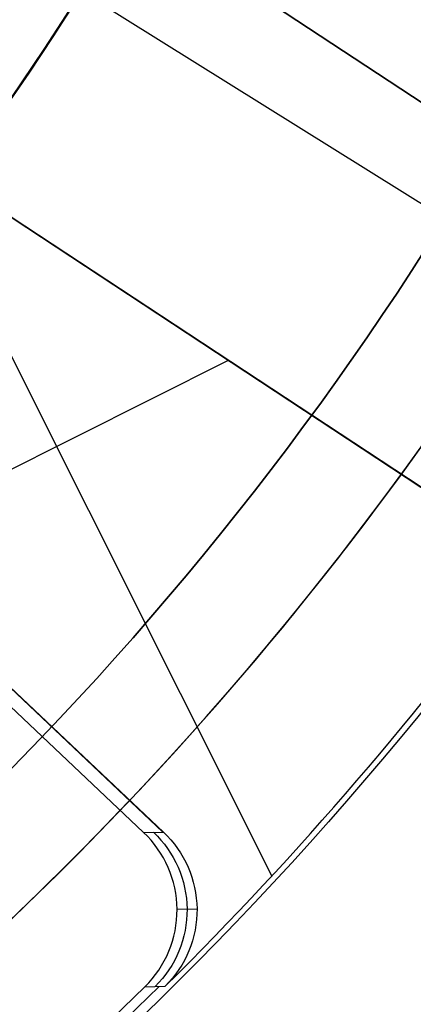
# Model space of a CAD drawing. Extents: x 12963 to 14406, y -2067 to -815.
# Tile 25 of 68: x 13705.52 to 13709.19, y -1638.06 to -1628.87. Entities that reach past the tile are written whole.
import ezdxf

# ---------------------------------------------------------------- set-up
doc = ezdxf.new("R2010")
doc.units = 0
doc.layers.get('0').update_dxf_attribs({"linetype": 'CONTINUOUS'})
doc.layers.add('COLOR', color=7, linetype='CONTINUOUS')
doc.layers.add('LUZ', color=7, linetype='CONTINUOUS')

msp = doc.modelspace()

# ---------------------------------------------------------------- linework, layer by layer
at = {"extrusion": (0.112475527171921, 0.194813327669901, 0.9743700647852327)}
msp.add_lwpolyline([(-12693.92521337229, -5351.365580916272), (-12694.43576296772, -5351.056612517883), (-12694.94430877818, -5350.742947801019), (-12695.45079038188, -5350.424605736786), (-12695.95514755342, -5350.101606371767), (-12696.45732028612, -5349.773970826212), (-12696.9572488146, -5349.441721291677), (-12697.45487363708, -5349.104881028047), (-12697.95013553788, -5348.763474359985), (-12698.44297560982, -5348.417526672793), (-12698.93333527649, -5348.067064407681), (-12699.42115631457, -5347.712115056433), (-12699.90638087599, -5347.352707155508), (-12700.38895150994, -5346.988870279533), (-12700.86881118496, -5346.620635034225), (-12701.34590331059, -5346.248033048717), (-12701.82017175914, -5345.871096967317), (-12702.29156088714, -5345.489860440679), (-12702.76001555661, -5345.104358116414), (-12703.22548115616, -5344.714625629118), (-12703.68790362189, -5344.320699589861), (-12704.14722945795, -5343.922617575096), (-12704.60340575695, -5343.52041811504), (-12705.05638022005, -5343.114140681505), (-12705.5061011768, -5342.703825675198), (-12705.95251760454, -5342.289514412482), (-12706.39557914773, -5341.871249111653), (-12706.83523613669, -5341.449072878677), (-12707.27143960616, -5341.023029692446), (-12707.70414131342, -5340.59316438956), (-12708.13329375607, -5340.159522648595), (-12708.55885018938, -5339.722150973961), (-12708.98076464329, -5339.281096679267), (-12709.39899193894, -5338.836407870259), (-12709.81348770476, -5338.388133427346), (-12710.22420839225, -5337.936322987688), (-12710.63111129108, -5337.481026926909), (-12711.03415454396, -5337.022296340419), (-12711.43329716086, -5336.560183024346), (-12711.82849903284, -5336.094739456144), (-12712.21972094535, -5335.626018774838), (-12712.60692459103, -5335.154074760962), (-12712.99007258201, -5334.678961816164), (-12713.36912846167, -5334.200734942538), (-12713.74405671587, -5333.719449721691), (-12714.11482278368, -5333.235162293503), (-12714.48139306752, -5332.747929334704), (-12714.84373494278, -5332.257808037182), (-12715.2018167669, -5331.764856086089), (-12715.55560788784, -5331.269131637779), (-12715.90507865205, -5330.770693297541), (-12716.25020041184, -5330.269600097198), (-12716.59094553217, -5329.765911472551), (-12716.9272873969, -5329.259687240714), (-12717.25920041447, -5328.75098757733), (-12717.58666002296, -5328.23987299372), (-12717.90964269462, -5327.726404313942), (-12718.22812593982, -5327.210642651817), (-12718.54208831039, -5326.692649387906), (-12718.85150940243, -5326.172486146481), (-12719.15636985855, -5325.650214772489), (-12719.45665136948, -5325.125897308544), (-12719.75233667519, -5324.59959597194), (-12720.04340956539, -5324.071373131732), (-12720.32985487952, -5323.541291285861), (-12720.61165850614, -5323.00941303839), (-12720.88880738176, -5322.475801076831), (-12721.16128948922, -5321.940518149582), (-12721.42909385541, -5321.403627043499), (-12721.69221054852, -5320.865190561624), (-12721.95063067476, -5320.325271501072), (-12722.20434637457, -5319.783932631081), (-12722.45335081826, -5319.241236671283), (-12722.69763820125, -5318.697246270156), (-12722.9372037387, -5318.152023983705), (-12723.17204365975, -5317.605632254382), (-12723.40215520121, -5317.058133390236), (-12723.62753660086, -5316.509589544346), (-12723.84818709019, -5315.960062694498), (-12724.06410688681, -5315.409614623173), (-12724.27529718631, -5314.858306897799), (-12724.48176015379, -5314.306200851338), (-12724.68349891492, -5313.753357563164), (-12724.8805175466, -5313.199837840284), (-12725.07282106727, -5312.645702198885), (-12725.26041542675, -5312.091010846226), (-12725.44330749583, -5311.535823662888), (-12725.62150505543, -5310.980200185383), (-12725.79501678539, -5310.424199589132), (-12725.96385225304, -5309.867880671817), (-12726.12802190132, -5309.311301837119), (-12726.28753703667, -5308.754521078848), (-12726.44240981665, -5308.197595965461), (-12726.59265323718, -5307.640583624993), (-12726.73828111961, -5307.083540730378), (-12726.87930809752, -5306.526523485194), (-12727.01574960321, -5305.969587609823), (-12727.14762185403, -5305.41278832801), (-12727.2749418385, -5304.856180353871), (-12727.39772730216, -5304.299817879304), (-12727.5159967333, -5303.74375456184), (-12727.6297693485, -5303.188043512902), (-12727.73906507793, -5302.632737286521), (-12727.84390455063, -5302.07788786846), (-12727.94430907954, -5301.523546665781), (-12728.04030064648, -5300.969764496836), (-12728.13190188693, -5300.416591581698), (-12728.21913607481, -5299.864077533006), (-12728.30202710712, -5299.312271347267), (-12728.38059948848, -5298.761221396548), (-12728.45487831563, -5298.210975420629), (-12728.52488926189, -5297.661580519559), (-12728.59065856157, -5297.113083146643), (-12728.65221299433, -5296.565529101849), (-12728.70957986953, -5296.018963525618), (-12728.76278701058, -5295.473430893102), (-12728.81186273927, -5294.9289750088), (-12728.85683586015, -5294.385639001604), (-12728.89773564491, -5293.843465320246), (-12728.93459181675, -5293.302495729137), (-12728.96743453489, -5292.762771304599), (-12728.99629437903, -5292.224332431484), (-12729.02120233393, -5291.687218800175), (-12729.04218977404, -5291.151469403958), (-12729.05928844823, -5290.617122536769), (-12729.07253046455, -5290.084215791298), (-12729.08194827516, -5289.552786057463), (-12729.0875746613, -5289.022869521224), (-12729.08944271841, -5288.494501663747), (-12729.08764350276, -5287.975960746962), (-12729.08222485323, -5287.455927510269), (-12729.07315547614, -5286.934435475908), (-12729.06040436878, -5286.411518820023), (-12729.04394083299, -5285.887212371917), (-12729.02373448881, -5285.36155161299), (-12728.99975528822, -5284.834572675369), (-12728.97197352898, -5284.306312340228), (-12728.94035986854, -5283.776808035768), (-12728.90488533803, -5283.246097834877), (-12728.8655213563, -5282.714220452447), (-12728.822239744, -5282.181215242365), (-12728.77501273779, -5281.647122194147), (-12728.72381300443, -5281.111981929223), (-12728.6686136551, -5280.575835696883), (-12728.60938825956, -5280.038725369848), (-12728.54611086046, -5279.500693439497), (-12728.47875598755, -5278.961783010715), (-12728.40729867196, -5278.422037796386), (-12728.33171446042, -5277.8815021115), (-12728.25197942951, -5277.340220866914), (-12728.16807019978, -5276.798239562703), (-12728.07996394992, -5276.255604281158), (-12727.98763843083, -5275.712361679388), (-12727.89107197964, -5275.168558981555), (-12727.79024353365, -5274.624243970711), (-12727.68513264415, -5274.079464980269), (-12727.57571949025, -5273.53427088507), (-12727.46198489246, -5272.988711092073), (-12727.34391032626, -5272.442835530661), (-12727.22147793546, -5271.896694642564), (-12727.09467054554, -5271.350339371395), (-12726.96347167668, -5270.803821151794), (-12726.82786555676, -5270.257191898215), (-12726.68783713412, -5269.710503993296), (-12726.54337209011, -5269.163810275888), (-12726.39445685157, -5268.617164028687), (-12726.24107860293, -5268.070618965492), (-12726.08322529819, -5267.524229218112), (-12725.92088567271, -5266.978049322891), (-12725.75404925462, -5266.432134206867), (-12725.58270637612, -5265.886539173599), (-12725.40684818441, -5265.341319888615), (-12725.22646665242, -5264.796532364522), (-12725.0415545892, -5264.252232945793), (-12724.85210565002, -5263.708478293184), (-12724.6581143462, -5263.165325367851), (-12724.45957605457, -5262.622831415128), (-12724.25648702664, -5262.081053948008), (-12724.04884439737, -5261.540050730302), (-12723.8366461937, -5260.999879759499), (-12723.61989134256, -5260.46059924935), (-12723.39857967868, -5259.922267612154), (-12723.17271195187, -5259.384943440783), (-12722.942289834, -5258.848685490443), (-12722.70731592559, -5258.313552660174), (-12722.46779376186, -5257.779603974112), (-12722.22372781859, -5257.246898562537), (-12721.97512351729, -5256.715495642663), (-12721.7219872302, -5256.185454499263), (-12721.46432628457, -5255.656834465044), (-12721.20214896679, -5255.129694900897), (-12720.9354645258, -5254.604095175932), (-12720.66428317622, -5254.080094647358), (-12720.38861610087, -5253.557752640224), (-12720.10847545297, -5253.037128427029), (-12719.82387435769, -5252.518281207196), (-12719.53482691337, -5252.001270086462), (-12719.24134819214, -5251.486154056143), (-12718.94345424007, -5250.972991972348), (-12718.64116207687, -5250.461842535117), (-12718.33448969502, -5249.952764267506), (-12718.02345605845, -5249.445815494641), (-12717.70808110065, -5248.94105432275), (-12717.38838572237, -5248.438538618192), (-12717.06439178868, -5247.938325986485), (-12716.73612212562, -5247.440473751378), (-12716.40360051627, -5246.945038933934), (-12716.0668516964, -5246.452078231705), (-12715.72590134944, -5245.96164799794), (-12715.38077610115, -5245.473804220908), (-12715.03150351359, -5244.988602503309), (-12714.67811207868, -5244.506098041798), (-12714.32063121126, -5244.026345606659), (-12713.95909124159, -5243.549399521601), (-12713.59352340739, -5243.075313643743), (-12713.22395984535, -5242.604141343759), (-12712.85043358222, -5242.135935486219), (-12712.4729785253, -5241.670748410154), (-12712.09162945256, -5241.208631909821), (-12711.70642200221, -5240.749637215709), (-12711.31739266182, -5240.293814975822), (-12710.92457875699, -5239.841215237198), (-12710.52801843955, -5239.391887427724), (-12710.12775067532, -5238.94588033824), (-12709.7238152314, -5238.503242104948), (-12709.31625266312, -5238.064020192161), (-12708.90510430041, -5237.628261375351), (-12708.49041223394, -5237.196011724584), (-12708.07221930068, -5236.767316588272), (-12707.65056906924, -5236.342220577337), (-12707.22550582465, -5235.920767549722), (-12706.79707455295, -5235.503000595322), (-12706.36532092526, -5235.088962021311), (-12705.93029128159, -5234.678693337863), (-12705.49203261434, -5234.27223524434), (-12705.05059255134, -5233.869627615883), (-12704.60601933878, -5233.47090949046), (-12704.15836182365, -5233.076119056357), (-12703.70766943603, -5232.685293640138), (-12703.253992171, -5232.298469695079), (-12702.79738057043, -5231.915682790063), (-12702.33788570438, -5231.53696759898), (-12701.87555915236, -5231.162357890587), (-12701.41045298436, -5230.791886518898), (-12700.94261974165, -5230.42558541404), (-12700.47211241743, -5230.063485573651), (-12699.99898443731, -5229.705617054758), (-12699.52328963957, -5229.352008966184), (-12699.04508225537, -5229.002689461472), (-12698.56441688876, -5228.657685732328), (-12698.08134849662, -5228.317024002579), (-12697.59593236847, -5227.980729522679), (-12697.10822410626, -5227.648826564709), (-12696.61827960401, -5227.321338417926), (-12696.12615502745, -5226.998287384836), (-12695.63190679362, -5226.679694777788), (-12695.13559155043, -5226.365580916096)], dxfattribs=at)
at = {"extrusion": (0.1124755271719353, 0.1948133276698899, 0.9743700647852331)}
msp.add_lwpolyline([(-12693.01435559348, -5226.365580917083), (-12693.53542520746, -5226.670372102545), (-12694.05454487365, -5226.980022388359), (-12694.57165131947, -5227.29451397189), (-12695.08668143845, -5227.613827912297), (-12695.59957231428, -5227.937944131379), (-12696.11026124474, -5228.266841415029), (-12696.61868576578, -5228.600497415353), (-12697.12478367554, -5228.938888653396), (-12697.62849305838, -5229.281990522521), (-12698.12975230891, -5229.629777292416), (-12698.62850015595, -5229.982222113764), (-12699.12467568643, -5230.339297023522), (-12699.61821836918, -5230.70097295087), (-12700.1090680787, -5231.067219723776), (-12700.5971651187, -5231.438006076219), (-12701.08245024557, -5231.813299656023), (-12701.56486469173, -5232.193067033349), (-12702.04435018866, -5232.577273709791), (-12702.52084898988, -5232.965884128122), (-12702.99430389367, -5233.358861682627), (-12703.4646582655, -5233.756168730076), (-12703.9318560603, -5234.157766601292), (-12704.39584184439, -5234.563615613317), (-12704.85656081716, -5234.973675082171), (-12705.31395883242, -5235.387903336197), (-12705.76798241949, -5235.806257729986), (-12706.21857880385, -5236.228694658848), (-12706.66569592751, -5236.655169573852), (-12707.10928246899, -5237.085636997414), (-12707.54928786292, -5237.520050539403), (-12707.98566231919, -5237.958362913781), (-12708.41835684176, -5238.400525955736), (-12708.84732324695, -5238.84649063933), (-12709.27251418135, -5239.296207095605), (-12709.69388313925, -5239.749624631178), (-12710.11138447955, -5240.206691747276), (-12710.52497344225, -5240.667356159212), (-12710.93460616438, -5241.131564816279), (-12711.34023969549, -5241.599263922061), (-12711.74183201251, -5242.070398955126), (-12712.13934203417, -5242.544914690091), (-12712.53272963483, -5243.022755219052), (-12712.92195565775, -5243.503863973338), (-12713.30698192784, -5243.988183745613), (-12713.68777126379, -5244.47565671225), (-12714.0642874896, -5244.966224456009), (-12714.43649544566, -5245.459827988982), (-12714.80436099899, -5245.956407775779), (-12715.16785105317, -5246.455903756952), (-12715.52693355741, -5246.95825537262), (-12715.88157751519, -5247.463401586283), (-12716.23175299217, -5247.971280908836), (-12716.57743112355, -5248.481831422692), (-12716.91858412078, -5248.994990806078), (-12717.25518527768, -5249.510696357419), (-12717.58720897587, -5250.02888501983), (-12717.91463068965, -5250.549493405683), (-12718.23742699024, -5251.072457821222), (-12718.55557554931, -5251.597714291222), (-12718.86905514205, -5252.125198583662), (-12719.17784564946, -5252.654846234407), (-12719.48192806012, -5253.186592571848), (-12719.78128447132, -5253.72037274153), (-12720.07589808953, -5254.256121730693), (-12720.36575323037, -5254.793774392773), (-12720.65083531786, -5255.333265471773), (-12720.93113088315, -5255.874529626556), (-12721.20662756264, -5256.417501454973), (-12721.47731409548, -5256.962115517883), (-12721.74318032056, -5257.508306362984), (-12722.00421717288, -5258.056008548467), (-12722.26041667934, -5258.605156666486), (-12722.51177195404, -5259.155685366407), (-12722.75827719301, -5259.70752937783), (-12722.99992766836, -5260.260623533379), (-12723.23671972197, -5260.814902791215), (-12723.46865075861, -5261.370302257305), (-12723.6957192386, -5261.926757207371), (-12723.91792466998, -5262.48420310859), (-12724.13526760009, -5263.042575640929), (-12724.34774960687, -5263.601810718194), (-12724.55537328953, -5264.161844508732), (-12724.75814225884, -5264.722613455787), (-12724.95606112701, -5265.284054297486), (-12725.14913549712, -5265.846104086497), (-12725.33737195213, -5266.408700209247), (-12725.52077804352, -5266.971780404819), (-12725.69936227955, -5267.535282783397), (-12725.87313411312, -5268.099145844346), (-12726.04210392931, -5268.663308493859), (-12726.20628303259, -5269.227710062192), (-12726.36568363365, -5269.792290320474), (-12726.52031883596, -5270.356989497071), (-12726.67020262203, -5270.921748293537), (-12726.81534983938, -5271.486507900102), (-12726.95577618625, -5272.05121001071), (-12727.09149819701, -5272.615796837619), (-12727.22253322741, -5273.180211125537), (-12727.34889943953, -5273.744396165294), (-12727.47061578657, -5274.308295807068), (-12727.58770199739, -5274.871854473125), (-12727.70017856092, -5275.43501717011), (-12727.80806671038, -5275.997729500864), (-12727.91138840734, -5276.559937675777), (-12728.01016632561, -5277.121588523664), (-12728.10442383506, -5277.682629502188), (-12728.1941849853, -5278.243008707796), (-12728.27947448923, -5278.802674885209), (-12728.36031770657, -5279.361577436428), (-12728.43674062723, -5279.919666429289), (-12728.50876985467, -5280.476892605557), (-12728.57643258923, -5281.03320738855), (-12728.63975661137, -5281.588562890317), (-12728.69877026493, -5282.142911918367), (-12728.75350244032, -5282.696207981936), (-12728.80398255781, -5283.248405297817), (-12728.85024055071, -5283.799458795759), (-12728.89230684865, -5284.349324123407), (-12728.9302123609, -5284.897957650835), (-12728.96398845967, -5285.445316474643), (-12728.9936669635, -5285.991358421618), (-12729.01928012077, -5286.536042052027), (-12729.04086059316, -5287.079326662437), (-12729.05844143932, -5287.621172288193), (-12729.07205609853, -5288.161539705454), (-12729.08173837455, -5288.700390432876), (-12729.08752241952, -5289.237686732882), (-12729.08944271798, -5289.773391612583), (-12729.08769105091, -5290.285034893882), (-12729.08241587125, -5290.798131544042), (-12729.07358711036, -5291.312649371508), (-12729.06117497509, -5291.828555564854), (-12729.04514996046, -5292.34581669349), (-12729.02548286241, -5292.864398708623), (-12729.0021447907, -5293.384266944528), (-12728.97510718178, -5293.905386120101), (-12728.94434181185, -5294.427720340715), (-12728.9098208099, -5294.951233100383), (-12728.87151667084, -5295.47588728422), (-12728.82940226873, -5296.001645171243), (-12728.78345086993, -5296.528468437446), (-12728.73363614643, -5297.05631815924), (-12728.67993218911, -5297.585154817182), (-12728.62231352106, -5298.114938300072), (-12728.56075511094, -5298.645627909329), (-12728.49523238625, -5299.177182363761), (-12728.42572124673, -5299.709559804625), (-12728.35219807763, -5300.242717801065), (-12728.27463976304, -5300.776613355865), (-12728.19302369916, -5301.311202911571), (-12728.10732780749, -5301.846442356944), (-12728.01753054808, -5302.382287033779), (-12727.92361093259, -5302.918691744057), (-12727.8255485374, -5303.455610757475), (-12727.72332351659, -5303.992997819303), (-12727.61691661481, -5304.530806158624), (-12727.50630918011, -5305.068988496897), (-12727.39148317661, -5305.607497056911), (-12727.27242119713, -5306.146283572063), (-12727.14910647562, -5306.685299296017), (-12727.02152289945, -5307.224495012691), (-12726.88965502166, -5307.763821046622), (-12726.7534880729, -5308.303227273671), (-12726.61300797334, -5308.842663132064), (-12726.46820134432, -5309.382077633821), (-12726.31905551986, -5309.921419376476), (-12726.16555855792, -5310.460636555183), (-12726.0076992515, -5310.999676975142), (-12725.8454671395, -5311.538488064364), (-12725.67885251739, -5312.077016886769), (-12725.50784644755, -5312.615210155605), (-12725.33244076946, -5313.153014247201), (-12725.15262810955, -5313.690375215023), (-12724.96840189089, -5314.227238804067), (-12724.77975634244, -5314.763550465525), (-12724.58668650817, -5315.299255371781), (-12724.38918825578, -5315.834298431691), (-12724.18725828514, -5316.368624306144), (-12723.98089413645, -5316.90217742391), (-12723.77009419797, -5317.434901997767), (-12723.55485771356, -5317.966742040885), (-12723.33518478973, -5318.497641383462), (-12723.11107640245, -5319.027543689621), (-12722.88253440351, -5319.556392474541), (-12722.64956152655, -5320.084131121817), (-12722.41216139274, -5320.610702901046), (-12722.170338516, -5321.136050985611), (-12721.92409830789, -5321.660118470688), (-12721.67344708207, -5322.182848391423), (-12721.41839205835, -5322.704183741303), (-12721.1589413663, -5323.224067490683), (-12720.89510404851, -5323.742442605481), (-12720.62689006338, -5324.25925206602), (-12720.35431028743, -5324.774438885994), (-12720.07737651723, -5325.28794613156), (-12719.79610147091, -5325.799716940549), (-12719.51049878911, -5326.309694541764), (-12719.22058303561, -5326.817822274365), (-12718.9263696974, -5327.324043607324), (-12718.62787518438, -5327.828302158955), (-12718.32511682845, -5328.330541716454), (-12718.01811288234, -5328.830706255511), (-12717.70688251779, -5329.328739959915), (-12717.39144582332, -5329.824587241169), (-12717.07182380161, -5330.318192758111), (-12716.74803836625, -5330.809501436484), (-12716.42011233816, -5331.298458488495), (-12716.08806944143, -5331.785009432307), (-12715.75193429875, -5332.269100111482), (-12715.41173242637, -5332.750676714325), (-12715.06749022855, -5333.229685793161), (-12714.71923499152, -5333.706074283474), (-12714.36699487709, -5334.179789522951), (-12714.01079891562, -5334.650779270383), (-12713.6506769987, -5335.118991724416), (-12713.28665987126, -5335.584375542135), (-12712.91877912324, -5336.046879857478), (-12712.54706718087, -5336.506454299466), (-12712.17155729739, -5336.963049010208), (-12711.79228354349, -5337.416614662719), (-12711.40928079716, -5337.867102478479), (-12711.0225847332, -5338.314464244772), (-12710.63223181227, -5338.758652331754), (-12710.23825926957, -5339.199619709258), (-12709.84070510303, -5339.637319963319), (-12709.43960806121, -5340.071707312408), (-12709.03500763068, -5340.502736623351), (-12708.62694402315, -5340.930363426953), (-12708.21545816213, -5341.354543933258), (-12707.80059166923, -5341.775235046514), (-12707.38238685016, -5342.192394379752), (-12706.96088668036, -5342.605980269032), (-12706.53613479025, -5343.015951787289), (-12706.10817545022, -5343.422268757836), (-12705.67705355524, -5343.824891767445), (-12705.24281460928, -5344.223782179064), (-12704.80550470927, -5344.618902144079), (-12704.3651705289, -5345.010214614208), (-12703.92185930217, -5345.397683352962), (-12703.47561880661, -5345.781272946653), (-12703.02649734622, -5346.160948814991), (-12702.57454373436, -5346.536677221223), (-12702.1198072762, -5346.908425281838), (-12701.66233775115, -5347.276160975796), (-12701.20218539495, -5347.639853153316), (-12700.7394008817, -5347.999471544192), (-12700.27403530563, -5348.354986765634), (-12699.80614016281, -5348.706370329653), (-12699.33576733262, -5349.053594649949), (-12698.8629690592, -5349.396633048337), (-12698.38779793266, -5349.735459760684), (-12697.91030687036, -5350.070049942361), (-12697.43054909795, -5350.400379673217), (-12696.94857813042, -5350.726425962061), (-12696.46444775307, -5351.048166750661), (-12695.97821200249, -5351.365580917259)], dxfattribs=at)
at = {"extrusion": (0.1124755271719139, 0.1948133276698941, 0.9743700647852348)}
msp.add_lwpolyline([(-12699.37540150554, -5226.365580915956), (-12699.85081632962, -5226.700698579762), (-12700.32397979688, -5227.039889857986), (-12700.79484275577, -5227.383131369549), (-12701.26335635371, -5227.730398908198), (-12701.72947205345, -5228.081667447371), (-12702.1931416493, -5228.436911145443), (-12702.65431728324, -5228.796103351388), (-12703.11295146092, -5229.159216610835), (-12703.56899706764, -5229.526222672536), (-12704.02240738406, -5229.897092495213), (-12704.47313610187, -5230.271796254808), (-12704.92113733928, -5230.65030335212), (-12705.36636565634, -5231.032582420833), (-12705.80877607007, -5231.418601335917), (-12706.24832406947, -5231.808327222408), (-12706.68496563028, -5232.20172646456), (-12707.11865722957, -5232.59876471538), (-12707.54935586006, -5232.999406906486), (-12707.97701904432, -5233.403617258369), (-12708.40160484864, -5233.811359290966), (-12708.8230718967, -5234.222595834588), (-12709.241379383, -5234.637289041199), (-12709.65648708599, -5235.055400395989), (-12710.06835538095, -5235.476890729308), (-12710.47694525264, -5235.901720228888), (-12710.88221830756, -5236.329848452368), (-12711.28413678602, -5236.761234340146), (-12711.68266357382, -5237.195836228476), (-12712.07776221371, -5237.633611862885), (-12712.46939691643, -5238.074518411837), (-12712.85753257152, -5238.51851248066), (-12713.24213475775, -5238.965550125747), (-12713.62316975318, -5239.415586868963), (-12714.00060454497, -5239.868577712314), (-12714.37440683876, -5240.324477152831), (-12714.7445450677, -5240.783239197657), (-12715.11098840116, -5241.244817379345), (-12715.47370675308, -5241.70916477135), (-12715.83267078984, -5242.176234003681), (-12716.18785193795, -5242.645977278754), (-12716.53922239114, -5243.118346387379), (-12716.88675511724, -5243.593292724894), (-12717.23042386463, -5244.070767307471), (-12717.57020316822, -5244.550720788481), (-12717.90606835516, -5245.033103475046), (-12718.23799555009, -5245.517865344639), (-12718.56596167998, -5246.004956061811), (-12718.88994447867, -5246.494324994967), (-12719.20992249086, -5246.985921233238), (-12719.52587507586, -5247.479693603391), (-12719.83778241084, -5247.975590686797), (-12720.14562549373, -5248.473560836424), (-12720.44938614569, -5248.973552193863), (-12720.74904701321, -5249.475512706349), (-12721.04459156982, -5249.979390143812), (-12721.33600411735, -5250.485132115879), (-12721.62326978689, -5250.992686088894), (-12721.90637453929, -5251.501999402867), (-12722.18530516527, -5252.013019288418), (-12722.46004928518, -5252.525692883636), (-12722.73059534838, -5253.039967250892), (-12722.99693263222, -5253.555789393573), (-12723.25905124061, -5254.073106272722), (-12723.51694210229, -5254.591864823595), (-12723.77059696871, -5255.112011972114), (-12724.02000841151, -5255.633494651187), (-12724.26516981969, -5256.156259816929), (-12724.50607539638, -5256.680254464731), (-12724.74272015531, -5257.205425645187), (-12724.97509991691, -5257.731720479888), (-12725.20321130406, -5258.25908617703), (-12725.42705173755, -5258.787470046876), (-12725.64661943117, -5259.31681951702), (-12725.86191338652, -5259.847082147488), (-12726.07293338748, -5260.378205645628), (-12726.27967999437, -5260.910137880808), (-12726.48215453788, -5261.442826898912), (-12726.68035911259, -5261.976220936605), (-12726.87429657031, -5262.510268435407), (-12727.0639705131, -5263.044918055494), (-12727.24938528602, -5263.580118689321), (-12727.4305459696, -5264.115819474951), (-12727.60745837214, -5264.651969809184), (-12727.78012902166, -5265.188519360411), (-12727.94856515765, -5265.725418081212), (-12728.11277472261, -5266.262616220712), (-12728.27276635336, -5266.800064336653), (-12728.42854937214, -5267.337713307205), (-12728.58013377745, -5267.875514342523), (-12728.7275302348, -5268.413418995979), (-12728.87075006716, -5268.95137917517), (-12729.00980524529, -5269.489347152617), (-12729.14470837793, -5270.027275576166), (-12729.2754727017, -5270.565117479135), (-12729.40211207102, -5271.102826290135), (-12729.52464094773, -5271.64035584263), (-12729.64307439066, -5272.17766038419), (-12729.75742804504, -5272.714694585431), (-12729.86771813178, -5273.251413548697), (-12729.97396143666, -5273.787772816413), (-12730.07617529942, -5274.323728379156), (-12730.17437760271, -5274.859236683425), (-12730.26858676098, -5275.394254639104), (-12730.3588217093, -5275.928739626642), (-12730.44510189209, -5276.462649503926), (-12730.52744725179, -5276.995942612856), (-12730.60587821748, -5277.528577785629), (-12730.68041569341, -5278.06051435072), (-12730.75108104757, -5278.591712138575), (-12730.81789610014, -5279.122131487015), (-12730.88088311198, -5279.651733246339), (-12730.94006477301, -5280.180478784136), (-12730.99546419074, -5280.708329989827), (-12731.04710487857, -5281.235249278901), (-12731.09501074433, -5281.761199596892), (-12731.13920607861, -5282.286144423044), (-12731.17971554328, -5282.810047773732), (-12731.21656415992, -5283.332874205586), (-12731.24977729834, -5283.854588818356), (-12731.27938066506, -5284.375157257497), (-12731.30540029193, -5284.894545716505), (-12731.32786252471, -5285.412720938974), (-12731.34679401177, -5285.929650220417), (-12731.36222169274, -5286.445301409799), (-12731.37417278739, -5286.959642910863), (-12731.38267478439, -5287.472643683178), (-12731.38775543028, -5287.984273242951), (-12731.38944271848, -5288.49450166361), (-12731.3876952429, -5289.013750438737), (-12731.38243302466, -5289.534449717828), (-12731.37362656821, -5290.056567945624), (-12731.3612466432, -5290.580072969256), (-12731.34526429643, -5291.104932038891), (-12731.32565086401, -5291.63111180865), (-12731.30237798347, -5292.158578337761), (-12731.2754176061, -5292.68729709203), (-12731.24474200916, -5293.217232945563), (-12731.21032380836, -5293.748350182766), (-12731.17213597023, -5294.280612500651), (-12731.13015182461, -5294.81398301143), (-12731.08434507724, -5295.348424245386), (-12731.03468982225, -5295.883898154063), (-12730.98116055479, -5296.420366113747), (-12730.92373218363, -5296.957788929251), (-12730.86238004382, -5297.496126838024), (-12730.79707990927, -5298.03533951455), (-12730.72780800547, -5298.575386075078), (-12730.65454102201, -5299.116225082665), (-12730.57725612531, -5299.65781455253), (-12730.49593097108, -5300.200111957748), (-12730.41054371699, -5300.743074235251), (-12730.32107303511, -5301.286657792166), (-12730.22749812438, -5301.830818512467), (-12730.12979872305, -5302.375511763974), (-12730.02795512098, -5302.920692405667), (-12729.9219481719, -5303.46631479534), (-12729.81175930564, -5304.012332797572), (-12729.69737054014, -5304.558699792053), (-12729.57876449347, -5305.10536868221), (-12729.45592439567, -5305.652291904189), (-12729.32883410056, -5306.199421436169), (-12729.19747809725, -5306.746708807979), (-12729.06184152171, -5307.294105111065), (-12728.92191016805, -5307.841561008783), (-12728.77767049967, -5308.389026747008), (-12728.62910966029, -5308.93645216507), (-12728.47621548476, -5309.483786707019), (-12728.31897650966, -5310.030979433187), (-12728.15738198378, -5310.577979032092), (-12727.99142187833, -5311.124733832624), (-12727.82108689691, -5311.671191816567), (-12727.64636848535, -5312.217300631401), (-12727.46725884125, -5312.763007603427), (-12727.28375092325, -5313.308259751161), (-12727.09583846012, -5313.853003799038), (-12726.90351595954, -5314.397186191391), (-12726.70677871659, -5314.940753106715), (-12726.50562282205, -5315.483650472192), (-12726.30004517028, -5316.025823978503), (-12726.09004346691, -5316.567219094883), (-12725.87561623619, -5317.107781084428), (-12725.65676282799, -5317.647455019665), (-12725.43348342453, -5318.186185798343), (-12725.20577904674, -5318.72391815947), (-12724.97365156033, -5319.260596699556), (-12724.73710368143, -5319.796165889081), (-12724.49613898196, -5320.330570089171), (-12724.25076189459, -5320.863753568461), (-12724.0009777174, -5321.395660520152), (-12723.74679261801, -5321.926235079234), (-12723.48821363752, -5322.455421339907), (-12723.22524869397, -5322.983163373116), (-12722.95790658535, -5323.509405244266), (-12722.68619699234, -5324.034091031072), (-12722.41013048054, -5324.557164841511), (-12722.12971850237, -5325.078570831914), (-12721.84497339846, -5325.598253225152), (-12721.55590839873, -5326.116156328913), (-12721.26253762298, -5326.632224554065), (-12720.96487608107, -5327.146402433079), (-12720.66293967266, -5327.658634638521), (-12720.35674518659, -5328.168866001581), (-12720.04631029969, -5328.677041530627), (-12719.73165357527, -5329.183106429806), (-12719.41279446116, -5329.687006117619), (-12719.08975328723, -5330.188686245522), (-12718.76255126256, -5330.688092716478), (-12718.4312104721, -5331.185171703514), (-12718.09575387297, -5331.679869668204), (-12717.75620529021, -5332.172133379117), (-12717.41258941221, -5332.661909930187), (-12717.06493178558, -5333.149146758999), (-12716.71325880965, -5333.633791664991), (-12716.35759773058, -5334.115792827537), (-12715.99797663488, -5334.595098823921), (-12715.63442444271, -5335.071658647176), (-12715.26697090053, -5335.545421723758), (-12714.89564657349, -5336.016337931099), (-12714.52048283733, -5336.484357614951), (-12714.14151186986, -5336.94943160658), (-12713.75876664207, -5337.411511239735), (-12713.37228090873, -5337.870548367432), (-12712.98208919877, -5338.326495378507), (-12712.58822680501, -5338.779305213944), (-12712.19072977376, -5339.228931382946), (-12711.78963489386, -5339.675327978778), (-12711.38497968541, -5340.118449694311), (-12710.97680238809, -5340.558251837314), (-12710.56514194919, -5340.994690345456), (-12710.15003801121, -5341.427721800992), (-12709.73153089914, -5341.857303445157), (-12709.30966160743, -5342.283393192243), (-12708.88447178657, -5342.705949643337), (-12708.45600372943, -5343.12493209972), (-12708.02430035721, -5343.54030057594), (-12707.58940520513, -5343.952015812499), (-12707.15136240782, -5344.360039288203), (-12706.71021668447, -5344.764333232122), (-12706.26601332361, -5345.164860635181), (-12705.81879816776, -5345.561585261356), (-12705.36861759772, -5345.954471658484), (-12704.91551851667, -5346.343485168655), (-12704.45954833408, -5346.728591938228), (-12704.00075494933, -5347.109758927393), (-12703.53918673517, -5347.486953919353), (-12703.07489252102, -5347.860145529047), (-12702.607921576, -5348.229303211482), (-12702.1383235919, -5348.594397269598), (-12701.66614866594, -5348.955398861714), (-12701.19144728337, -5349.312280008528), (-12700.71427029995, -5349.665013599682), (-12700.2346689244, -5350.013573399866), (-12699.75269470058, -5350.357934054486), (-12699.26839948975, -5350.698071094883), (-12698.78183545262, -5351.033960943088), (-12698.2930550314, -5351.365580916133)], dxfattribs=at)
at = {"extrusion": (0.1124755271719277, 0.1948133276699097, 0.9743700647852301)}
msp.add_lwpolyline([(-12700.13301897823, -5351.365580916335), (-12700.598949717, -5351.028257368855), (-12701.06260912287, -5350.686997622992), (-12701.52395032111, -5350.341825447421), (-12701.98292674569, -5349.992765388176), (-12702.43949215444, -5349.639842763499), (-12702.89360064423, -5349.283083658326), (-12703.34520666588, -5348.922514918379), (-12703.7942650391, -5348.558164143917), (-12704.24073096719, -5348.190059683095), (-12704.68456005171, -5347.818230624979), (-12705.1257083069, -5347.442706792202), (-12705.56413217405, -5347.063518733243), (-12705.9997885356, -5346.680697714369), (-12706.43263472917, -5346.294275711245), (-12706.86262856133, -5345.904285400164), (-12707.28972832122, -5345.510760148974), (-12707.71389279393, -5345.113734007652), (-12708.13508127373, -5344.713241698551), (-12708.553253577, -5344.309318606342), (-12708.96837005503, -5343.902000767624), (-12709.38039160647, -5343.491324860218), (-12709.78927968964, -5343.077328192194), (-12710.19499633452, -5342.660048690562), (-12710.59750415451, -5342.239524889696), (-12710.99676635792, -5341.815795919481), (-12711.39274675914, -5341.388901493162), (-12711.78540978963, -5340.958881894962), (-12712.1747205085, -5340.525777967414), (-12712.56064461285, -5340.08963109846), (-12712.94314844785, -5339.650483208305), (-12713.32219901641, -5339.208376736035), (-12713.69776398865, -5338.763354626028), (-12714.06981171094, -5338.31546031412), (-12714.43831121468, -5337.864737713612), (-12714.80323222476, -5337.411231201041), (-12715.16454516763, -5336.954985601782), (-12715.52222117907, -5336.496046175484), (-12715.87623211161, -5336.034458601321), (-12716.22655054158, -5335.570268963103), (-12716.57314977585, -5335.103523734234), (-12716.91600385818, -5334.634269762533), (-12717.25508757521, -5334.162554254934), (-12717.59037646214, -5333.688424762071), (-12717.92184680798, -5333.211929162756), (-12718.24947566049, -5332.733115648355), (-12718.57324083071, -5332.252032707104), (-12718.89312089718, -5331.768729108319), (-12719.20909520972, -5331.283253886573), (-12719.52114389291, -5330.795656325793), (-12719.82924784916, -5330.30598594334), (-12720.13338876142, -5329.814292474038), (-12720.43354909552, -5329.320625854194), (-12720.72971210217, -5328.825036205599), (-12721.02186181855, -5328.32757381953), (-12721.30998306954, -5327.828289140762), (-12721.59406146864, -5327.327232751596), (-12721.87408341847, -5326.824455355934), (-12722.15003611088, -5326.320007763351), (-12722.42190752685, -5325.813940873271), (-12722.68968643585, -5325.30630565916), (-12722.95336239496, -5324.797153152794), (-12723.21292574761, -5324.286534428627), (-12723.46836762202, -5323.774500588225), (-12723.71967992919, -5323.261102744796), (-12723.96685536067, -5322.746392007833), (-12724.20988738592, -5322.230419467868), (-12724.44877024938, -5321.713236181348), (-12724.68349896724, -5321.194893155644), (-12724.91406932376, -5320.675441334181), (-12725.14047786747, -5320.154931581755), (-12725.36272190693, -5319.633414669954), (-12725.58079950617, -5319.110941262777), (-12725.79470947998, -5318.587561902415), (-12726.00445138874, -5318.063326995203), (-12726.21002553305, -5317.538286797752), (-12726.41143294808, -5317.012491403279), (-12726.60867539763, -5316.485990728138), (-12726.80175536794, -5315.958834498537), (-12726.9906760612, -5315.431072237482), (-12727.17544138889, -5314.902753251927), (-12727.35605596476, -5314.373926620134), (-12727.53252509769, -5313.844641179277), (-12727.70485478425, -5313.314945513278), (-12727.87305170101, -5312.784887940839), (-12728.03712319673, -5312.254516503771), (-12728.19707728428, -5311.723878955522), (-12728.35292263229, -5311.193022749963), (-12728.50466855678, -5310.661995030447), (-12728.65232501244, -5310.130842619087), (-12728.79590258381, -5309.599612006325), (-12728.93541247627, -5309.068349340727), (-12729.07086650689, -5308.537100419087), (-12729.20227709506, -5308.005910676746), (-12729.32965725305, -5307.474825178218), (-12729.45302057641, -5306.943888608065), (-12729.57238123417, -5306.413145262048), (-12729.68775395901, -5305.882639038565), (-12729.79915403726, -5305.352413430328), (-12729.9065972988, -5304.82251151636), (-12730.01010010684, -5304.292975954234), (-12730.10967934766, -5303.763848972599), (-12730.2053524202, -5303.235172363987), (-12730.2971372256, -5302.70698747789), (-12730.38505215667, -5302.179335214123), (-12730.46911608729, -5301.652256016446), (-12730.54934836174, -5301.125789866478), (-12730.62576878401, -5300.599976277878), (-12730.69839760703, -5300.0748542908), (-12730.76725552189, -5299.550462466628), (-12730.83236364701, -5299.026838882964), (-12730.8937435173, -5298.504021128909), (-12730.9514170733, -5297.982046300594), (-12731.00540665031, -5297.460950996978), (-12731.05573496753, -5296.940771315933), (-12731.10242511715, -5296.421542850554), (-12731.14550055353, -5295.903300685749), (-12731.18498508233, -5295.3860793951), (-12731.22090284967, -5294.869913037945), (-12731.25327833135, -5294.35483515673), (-12731.28213632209, -5293.840878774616), (-12731.30750192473, -5293.328076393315), (-12731.32940053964, -5292.816459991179), (-12731.347857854, -5292.306061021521), (-12731.36289983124, -5291.796910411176), (-12731.37455270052, -5291.289038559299), (-12731.38284294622, -5290.782475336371), (-12731.38779729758, -5290.277250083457), (-12731.38944271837, -5289.773391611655), (-12731.38764992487, -5289.247453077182), (-12731.38225098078, -5288.720026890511), (-12731.37321524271, -5288.191145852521), (-12731.36051234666, -5287.660843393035), (-12731.34411222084, -5287.129153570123), (-12731.32398509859, -5286.596111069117), (-12731.30010153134, -5286.061751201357), (-12731.27243240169, -5285.526109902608), (-12731.24094893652, -5284.989223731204), (-12731.20562272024, -5284.451129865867), (-12731.16642570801, -5283.911866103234), (-12731.12333023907, -5283.371470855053), (-12731.07630905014, -5282.829983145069), (-12731.02533528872, -5282.287442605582), (-12730.97038252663, -5281.743889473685), (-12730.91142477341, -5281.199364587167), (-12730.84843648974, -5280.653909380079), (-12730.78139260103, -5280.107565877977), (-12730.71026851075, -5279.560376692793), (-12730.635040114, -5279.012385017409), (-12730.55568381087, -5278.463634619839), (-12730.4721765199, -5277.914169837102), (-12730.38449569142, -5277.364035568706), (-12730.2926193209, -5276.81327726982), (-12730.19652596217, -5276.261940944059), (-12730.09619474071, -5275.710073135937), (-12729.99160536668, -5275.157720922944), (-12729.882738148, -5274.60493190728), (-12729.76957400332, -5274.051754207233), (-12729.65209447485, -5273.498236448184), (-12729.53028174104, -5272.944427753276), (-12729.40411862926, -5272.3903777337), (-12729.27358862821, -5271.836136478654), (-12729.13867590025, -5271.281754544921), (-12728.9993652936, -5270.727282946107), (-12728.85564235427, -5270.172773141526), (-12728.70749333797, -5269.618277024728), (-12728.55490522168, -5269.063846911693), (-12728.39786571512, -5268.50953552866), (-12728.23636327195, -5267.955395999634), (-12728.07038710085, -5267.401481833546), (-12727.89992717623, -5266.847846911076), (-12727.72497424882, -5266.294545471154), (-12727.54551985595, -5265.741632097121), (-12727.36155633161, -5265.189161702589), (-12727.17307681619, -5264.637189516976), (-12726.98007526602, -5264.085771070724), (-12726.78254646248, -5263.534962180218), (-12726.58048602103, -5262.984818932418), (-12726.37389039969, -5262.435397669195), (-12726.16275690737, -5261.886754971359), (-12725.94708371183, -5261.338947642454), (-12725.72686984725, -5260.792032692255), (-12725.50211522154, -5260.246067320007), (-12725.27282062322, -5259.701108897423), (-12725.03898772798, -5259.157214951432), (-12724.80061910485, -5258.61444314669), (-12724.55771822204, -5258.072851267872), (-12724.31028945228, -5257.53249720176), (-12724.05833807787, -5256.993438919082), (-12723.80187029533, -5256.455734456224), (-12723.54089321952, -5255.919441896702), (-12723.27541488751, -5255.384619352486), (-12723.00544426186, -5254.851324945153), (-12722.73099123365, -5254.319616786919), (-12722.45206662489, -5253.789552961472), (-12722.16868219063, -5253.261191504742), (-12721.88085062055, -5252.734590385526), (-12721.58858554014, -5252.209807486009), (-12721.29190151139, -5251.686900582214), (-12720.99081403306, -5251.165927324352), (-12720.68533954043, -5250.64694521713), (-12720.37549540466, -5250.130011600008), (-12720.06129993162, -5249.615183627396), (-12719.74277236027, -5249.102518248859), (-12719.41993286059, -5248.592072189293), (-12719.09280253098, -5248.083901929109), (-12718.76140339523, -5247.578063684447), (-12718.42575839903, -5247.074613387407), (-12718.08589140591, -5246.573606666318), (-12717.74182719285, -5246.075098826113), (-12717.39359144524, -5245.579144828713), (-12717.04121075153, -5245.085799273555), (-12716.68471259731, -5244.595116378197), (-12716.32412535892, -5244.10714995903), (-12715.95947829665, -5243.621953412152), (-12715.59080154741, -5243.139579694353), (-12715.21812611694, -5242.660081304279), (-12714.84148387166, -5242.183510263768), (-12714.4609075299, -5241.709918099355), (-12714.07643065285, -5241.239355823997), (-12713.68808763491, -5240.771873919), (-12713.29591369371, -5240.307522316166), (-12712.89994485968, -5239.846350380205), (-12712.50021796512, -5239.388406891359), (-12712.09677063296, -5238.933740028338), (-12711.68964126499, -5238.482397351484), (-12711.27886902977, -5238.034425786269), (-12710.86449385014, -5237.589871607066), (-12710.44655639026, -5237.148780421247), (-12710.02509804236, -5236.711197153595), (-12709.60016091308, -5236.277166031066), (-12709.17178780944, -5235.846730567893), (-12708.74002222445, -5235.419933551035), (-12708.30490832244, -5234.996817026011), (-12707.86649092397, -5234.577422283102), (-12707.42481549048, -5234.161789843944), (-12706.97992810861, -5233.749959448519), (-12706.53187547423, -5233.341970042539), (-12706.08070487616, -5232.937859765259), (-12705.62646417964, -5232.537665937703), (-12705.16920180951, -5232.141425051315), (-12704.70896673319, -5231.749172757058), (-12704.24580844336, -5231.360943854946), (-12703.77977694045, -5230.976772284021), (-12703.31092271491, -5230.596691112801), (-12702.83929672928, -5230.220732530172), (-12702.36495040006, -5229.848927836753), (-12701.88793557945, -5229.481307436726), (-12701.40830453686, -5229.117900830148), (-12700.92610994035, -5228.758736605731), (-12700.44140483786, -5228.403842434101), (-12699.95424263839, -5228.053245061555), (-12699.46467709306, -5227.706970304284), (-12698.97276227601, -5227.365043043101), (-12698.47855256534, -5227.027487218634), (-12697.98210262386, -5226.694325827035), (-12697.48346737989, -5226.365580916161)], dxfattribs=at)
at = {"extrusion": (0, 0, -1)}
for centre, radius, start, end in [((-13684.04743158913, -1614.828569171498, -259.6250029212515), 65.00000000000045, 329.9999999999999, 149.9999999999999), ((-13684.04743158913, -1614.828569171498, -89.37470231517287), 70.9424557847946, 330.0000000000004, 150.0000000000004), ((-13684.04743158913, -1614.828569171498, -46.50000292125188), 70.9424557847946, 330.0000000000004, 150.0000000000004), ((-13684.04743158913, -1614.828569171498, -259.6250029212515), 64, 330.0000000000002, 150.0000000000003), ((-13684.04743158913, -1614.828569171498, -88.12500292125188), 52.09123273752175, 330.0000000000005, 150.0000000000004), ((-13684.04743158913, -1614.828569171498, -62.12500292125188), 47.03455676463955, 330.0000000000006, 150.0000000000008), ((-13684.04743158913, -1614.828569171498, -199.6250029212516), 39.9999999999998, 330.0000000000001, 150.0000000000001), ((-13684.04743158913, -1614.828569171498, -89.37470231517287), 70.94245578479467, 150.0000000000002, 330.0000000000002), ((-13684.04743158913, -1614.828569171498, -46.50000292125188), 70.94245578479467, 150.0000000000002, 330.0000000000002), ((-13684.04743158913, -1614.828569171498, -259.6250029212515), 65.00000000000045, 149.9999999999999, 329.9999999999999), ((-13684.04743158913, -1614.828569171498, -259.6250029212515), 64, 150.0000000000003, 330.0000000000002), ((-13684.04743158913, -1614.828569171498, -88.12500292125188), 52.09123273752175, 150.0000000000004, 330.0000000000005), ((-13684.04743158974, -1614.828569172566, -218.0844421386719), 24.9999999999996, 92.6836388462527, 236.5601872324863), ((-13684.04743158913, -1614.828569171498, -62.12500292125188), 47.03455676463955, 149.9999999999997, 329.9999999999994), ((-13684.04743158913, -1614.828569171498, -199.6250029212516), 40, 150.0000000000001, 330.0000000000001), ((-13684.04743158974, -1614.828569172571, -223.0844421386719), 29.99999999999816, 177.4999999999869, 302.500000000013), ((-13684.04743158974, -1614.828569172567, -219.5844421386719), 29.99999999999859, 177.4999999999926, 302.5000000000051)]:
    msp.add_arc(centre, radius, start, end, dxfattribs=at)
for centre, radius, start, end in [((13684.04743158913, -1614.828569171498, 89.37470231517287), 73.2424557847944, 29.99999999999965, 209.9999999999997), ((13684.04743163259, -1614.828569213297, 88.63012703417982), 71.44457953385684, 30.00000004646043, 209.9999999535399), ((13684.04743158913, -1614.828569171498, 89.05580518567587), 71.21139006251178, 29.99999999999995, 210.0000000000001), ((13684.04743158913, -1614.828569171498, 245.6831232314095), 65.00000000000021, 29.99999999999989, 209.9999999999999), ((13684.04743158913, -1614.828569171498, 245.6831232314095), 64.00000000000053, 29.99999999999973, 209.9999999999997), ((13684.04743158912, -1614.828569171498, 211.3914713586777), 58.0132689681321, 29.99999999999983, 210), ((13684.04743158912, -1614.828569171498, 212.0545527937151), 57.26209357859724, 30.00000000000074, 209.9999999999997), ((13684.04743158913, -1614.828569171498, 67.12500292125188), 53.58193971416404, 29.99999999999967, 209.9999999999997), ((13684.04743158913, -1614.828569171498, 65.62055118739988), 53.58193971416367, 29.99999999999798, 209.999999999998), ((13684.04743158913, -1614.828569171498, 67.12500292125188), 52.0912327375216, 29.99999999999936, 209.9999999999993), ((13684.04743158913, -1614.828569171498, 77.62500292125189), 52.09123273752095, 29.99999999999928, 209.9999999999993), ((13684.04743158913, -1614.828569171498, 105.1250029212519), 43.81815874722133, 30.00000000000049, 210.0000000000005), ((13684.04743158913, -1614.828569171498, 52.53957701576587), 42.50584972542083, 30.00000000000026, 210.0000000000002), ((13684.04743158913, -1614.828569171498, 200.6250029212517), 39.87443803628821, 30.00000000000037, 210.0000000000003), ((13684.04743158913, -1614.828569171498, 89.37470231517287), 73.24245578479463, 209.9999999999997, 29.99999999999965), ((13684.04743157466, -1614.828569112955, 88.63012703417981), 71.44457953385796, 210.0000000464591, 29.99999995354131), ((13684.04743158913, -1614.828569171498, 89.05580518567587), 71.21139006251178, 210.0000000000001, 29.99999999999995), ((13684.04743158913, -1614.828569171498, 245.6831232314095), 64.99999999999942, 209.9999999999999, 29.99999999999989), ((13684.04743158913, -1614.828569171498, 245.6831232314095), 63.99999999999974, 210.0000000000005, 30.00000000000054), ((13684.04743158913, -1614.828569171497, 211.3914713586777), 58.01326896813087, 210.0000000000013, 29.99999999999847), ((13684.04743158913, -1614.8285691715, 212.0545527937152), 57.26209357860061, 209.9999999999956, 30.00000000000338), ((13684.04743158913, -1614.828569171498, 67.12500292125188), 53.58193971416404, 209.9999999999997, 29.99999999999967), ((13684.04743158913, -1614.828569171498, 65.62055118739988), 53.5819397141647, 210.0000000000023, 30.00000000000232), ((13684.04743158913, -1614.828569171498, 67.12500292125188), 52.0912327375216, 209.9999999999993, 29.99999999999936), ((13684.04743158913, -1614.828569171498, 77.62500292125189), 52.09123273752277, 210.0000000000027, 30.00000000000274), ((13684.04743158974, -1614.828569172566, 212.0844421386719), 22.9999999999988, 303.7393352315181, 84.05867010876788), ((13684.04743158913, -1614.828569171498, 105.1250029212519), 43.81815874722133, 210.0000000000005, 30.00000000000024), ((13684.04743158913, -1614.828569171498, 52.53957701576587), 42.50584972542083, 210.0000000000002, 29.99999999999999), ((13684.04743158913, -1614.828569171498, 200.6250029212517), 39.87443803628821, 210.0000000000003, 30.00000000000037), ((13684.04743158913, -1614.828569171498, 108.2592404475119), 24.97681365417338, 209.9999999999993, 29.99999999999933), ((13684.04743158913, -1614.828569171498, 125.2198510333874), 24.97681365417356, 210.0000000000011, 30.00000000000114), ((13684.04743158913, -1614.828569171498, 144.2327851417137), 22.92449013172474, 209.999999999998, 29.99999999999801), ((13684.04743158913, -1614.828569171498, 144.2250029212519), 22.74593284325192, 209.9999999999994, 29.99999999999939), ((13684.04743158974, -1614.828569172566, 223.0844421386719), 31.00000000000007, 234.7938624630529, 5.206137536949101), ((13684.04743158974, -1614.828569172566, 217.5844421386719), 31.00000000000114, 235.5081428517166, 4.491857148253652), ((13684.04743158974, -1614.828569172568, 212.0844421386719), 30.99999999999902, 237.4893341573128, 2.510665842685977), ((13684.04743158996, -1614.828569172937, 216.0844421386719), 29.99999999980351, 237.4999999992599, 2.500000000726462), ((13684.04743060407, -1614.828568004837, 216.0844421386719), 26.00000093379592, 257.8348712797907, 2.499997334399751), ((13684.04743158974, -1614.828569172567, 217.091535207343), 25.99999999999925, 257.8348686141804, 2.500000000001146), ((13684.04743158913, -1614.828569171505, 88.12500292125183), 70.93945536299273, 254.9999999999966, 345.000000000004)]:
    msp.add_arc(centre, radius, start, end)
at = {"extrusion": (0.001622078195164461, 7.082146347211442e-05, -0.9999986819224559)}
msp.add_arc((-13684.36202977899, -1614.815615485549, -195.9597100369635), 26.02113539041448, 177.5000032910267, 236.7032021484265, dxfattribs=at)
at = {"layer": 'COLOR'}
for p, q in [((13711.99024578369, -1631.434850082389, 38.60000054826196), (13704.29657804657, -1626.365359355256, 38.60000054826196)), ((13704.31848645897, -1626.379795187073, 37.10000054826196), (13711.96835928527, -1631.420428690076, 37.10000054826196)), ((13704.34039497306, -1626.394231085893, 35.60000054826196), (13711.94647282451, -1631.406007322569, 35.60000054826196)), ((13702.64594117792, -1628.870433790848, 38.60000054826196), (13710.33960891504, -1633.939924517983, 38.60000054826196)), ((13710.31772241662, -1633.925503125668, 37.10000054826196), (13702.66784959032, -1628.884869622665, 37.10000054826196)), ((13710.29583595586, -1633.911081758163, 35.60000054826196), (13702.68975810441, -1628.899305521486, 35.60000054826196)), ((13708.14341191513, -1628.900104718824, 35.60000054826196), (13708.14341191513, -1628.900104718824, 38.60000054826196)), ((13699.82536436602, -1629.803701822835, 35.43637830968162), (13706.85877543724, -1636.450585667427, 35.43637830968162)), ((13706.67688800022, -1636.452486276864, 28.20000054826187), (13699.73810720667, -1629.895032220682, 28.2000005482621)), ((13707.87489910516, -1636.85831764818, 35.60000054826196), (13704.47597823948, -1630.076276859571, 35.60000054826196)), ((13706.86288810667, -1636.450542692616, 35.60000054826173), (13700.99192621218, -1630.902224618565, 35.60000054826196)), ((13706.49277504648, -1631.405179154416, 35.60000054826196), (13706.49277504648, -1631.405179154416, 38.60000054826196)), ((13704.02892536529, -1633.772322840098, 35.60000054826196), (13707.46886853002, -1632.048344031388, 35.60000054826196)), ((13706.67688800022, -1636.452486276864, 28.20000054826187), (13706.86288810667, -1636.450542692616, 35.60000054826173)), ((13706.98997171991, -1637.169746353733, 28.20000054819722), (13707.17594903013, -1637.165670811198, 35.60000054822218)), ((13706.69040131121, -1637.892843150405, 28.20000054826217), (13706.87943885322, -1637.887906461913, 35.60000054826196))]:
    msp.add_line(p, q, dxfattribs=at)
at = {"layer": 'COLOR', "extrusion": (0, 0, -1)}
for centre, radius, start, end in [((-13684.04743872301, -1614.828586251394, 10.54089386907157), 152.392098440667, 333.3815781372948, 153.3815781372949), ((-13684.04743872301, -1614.828586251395, -32.97295255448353), 75.00000000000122, 63.38157813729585, 243.3815781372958), ((-13684.04743872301, -1614.828586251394, -18.68835025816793), 83.81579491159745, 333.3815781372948, 153.3815781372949), ((-13684.047438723, -1614.828586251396, -43.50000292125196), 73.00000000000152, 63.38157813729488, 243.3815781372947), ((-13684.047438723, -1614.828586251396, -43.50000292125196), 73.00000000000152, 63.38157813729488, 243.3815781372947), ((-13684.04743872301, -1614.828586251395, -33.3991820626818), 73.00000000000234, 63.3815781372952, 243.3815781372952), ((-13684.04743872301, -1614.828586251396, -43.50000292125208), 75.00000000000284, 63.38157813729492, 243.3815781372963), ((-13684.04743872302, -1614.828586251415, -26.2000005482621), 61.09154780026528, 333.3815781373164, 153.3815781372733), ((-13684.04743872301, -1614.828586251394, 10.54089386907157), 152.3920984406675, 153.3815781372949, 333.3815781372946), ((-13684.05554107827, -1614.824543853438, -28.2000005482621), 59.50000000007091, 333.3815781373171, 153.3815781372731), ((-13684.05554107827, -1614.824543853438, -26.2000005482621), 59.50000000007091, 333.3815781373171, 153.3815781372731), ((-13684.04743872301, -1614.828586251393, -43.50000292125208), 75.00000000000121, 243.3815781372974, 63.38157813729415), ((-13684.04743872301, -1614.828586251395, -32.97295255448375), 74.9999999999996, 243.3815781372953, 63.38157813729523), ((-13684.047438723, -1614.828586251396, -43.50000292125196), 73.0000000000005, 243.3815781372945, 63.38157813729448), ((-13684.047438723, -1614.828586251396, -43.50000292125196), 73.0000000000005, 243.3815781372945, 63.38157813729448), ((-13684.04743872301, -1614.828586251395, -33.39918206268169), 72.99999999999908, 243.3815781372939, 63.38157813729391), ((-13684.05554107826, -1614.824543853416, -27.2000005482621), 59.5000000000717, 333.381578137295, 153.381578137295), ((-13684.05554107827, -1614.824543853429, -38.60000054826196), 35.0000000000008, 333.3815781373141, 153.3815781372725), ((-13684.04743872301, -1614.828586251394, -18.68835025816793), 83.81579491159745, 153.3815781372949, 333.3815781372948), ((-13684.047438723, -1614.828586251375, -26.2000005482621), 61.09154780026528, 153.3815781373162, 333.3815781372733), ((-13684.05554107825, -1614.824543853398, -28.2000005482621), 59.50000000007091, 153.3815781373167, 333.381578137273), ((-13684.05554107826, -1614.824543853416, -27.2000005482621), 59.50000000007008, 153.3815781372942, 333.3815781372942), ((-13684.05554107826, -1614.824543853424, -38.60000054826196), 32.49999999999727, 216.0269384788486, 330.7362177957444), ((-13706.17623486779, -1637.17722643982, -35.60000054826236), 0.9997809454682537, 133.3776224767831, 225.3029536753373)]:
    msp.add_arc(centre, radius, start, end, dxfattribs=at)
at = {"layer": 'COLOR'}
for centre, radius, start, end in [((13684.04743872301, -1614.828586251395, -35.79999945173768), 153, 26.61842186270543, 206.618421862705), ((13684.04743872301, -1614.828586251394, -11.46081713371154), 152.9999999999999, 26.61842186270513, 206.6184218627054), ((13684.04743872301, -1614.828586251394, -23.63040829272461), 153.0000000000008, 26.61842186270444, 206.6184218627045), ((13684.047438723, -1614.828586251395, -10.90949982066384), 152.8342956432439, 26.61842186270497, 206.6184218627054), ((13684.04743872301, -1614.828586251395, -35.79999945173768), 150, 26.61842186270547, 206.618421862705), ((13684.04743872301, -1614.828586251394, -11.46081713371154), 153, 206.6184218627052, 26.6184218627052), ((13684.04743872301, -1614.828586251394, -35.79999945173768), 153, 206.6184218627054, 26.61842186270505), ((13684.04743872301, -1614.828586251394, -23.63040829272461), 153.0000000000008, 206.618421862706, 26.61842186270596), ((13684.047438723, -1614.828586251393, -10.90949982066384), 152.8342956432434, 206.6184218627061, 26.61842186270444), ((13684.04743872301, -1614.828586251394, -35.79999945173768), 150, 206.6184218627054, 26.61842186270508), ((13684.05554107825, -1614.824543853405, 30.300000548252), 34.99999999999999, 26.61842186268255, 206.6184218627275), ((13684.05554107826, -1614.824543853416, 34.45000054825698), 35.0000000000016, 26.61842186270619, 206.6184218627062), ((13684.05554107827, -1614.824543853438, 26.2000005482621), 59.50000000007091, 206.6184218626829, 26.61842186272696), ((13684.05554107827, -1614.824543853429, 30.300000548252), 35.0000000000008, 206.6184218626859, 26.6184218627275), ((13684.05554107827, -1614.824543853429, 38.60000054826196), 35.0000000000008, 206.6184218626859, 26.6184218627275), ((13684.05554107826, -1614.824543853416, 34.45000054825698), 34.99999999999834, 206.6184218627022, 26.6184218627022), ((13684.0555410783, -1614.824543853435, 35.60000054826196), 32.44763480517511, 314.7010019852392, 323.9687892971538), ((13684.05554107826, -1614.824543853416, 33.40000054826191), 32.40923366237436, 218.6082775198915, 314.6285662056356), ((13684.05554107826, -1614.824543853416, 28.20000054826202), 32.31846732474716, 218.7802084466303, 314.4566352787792), ((13705.99023567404, -1637.179170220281, 28.20000054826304), 0.9997804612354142, 314.4526338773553, 46.62242326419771)]:
    msp.add_arc(centre, radius, start, end, dxfattribs=at)
at = {"layer": 'COLOR', "extrusion": (-0.02512719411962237, -0.0002626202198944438, -0.9996842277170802)}
msp.add_arc((1780.331968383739, -13683.09999481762, -375.8767320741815), 1.000000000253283, 223.9853423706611, 316.0105672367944, dxfattribs=at)
at = {"layer": 'LUZ'}
for p, q in [((13557.00626205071, -1535.452396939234, -34.049999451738), (13811.0886153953, -1694.204775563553, -34.04999945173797)), ((13557.00626205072, -1535.452396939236, -32.54999945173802), (13811.0886153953, -1694.204775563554, -32.54999945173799))]:
    msp.add_line(p, q, dxfattribs=at)

doc.saveas('drawing.dxf')
